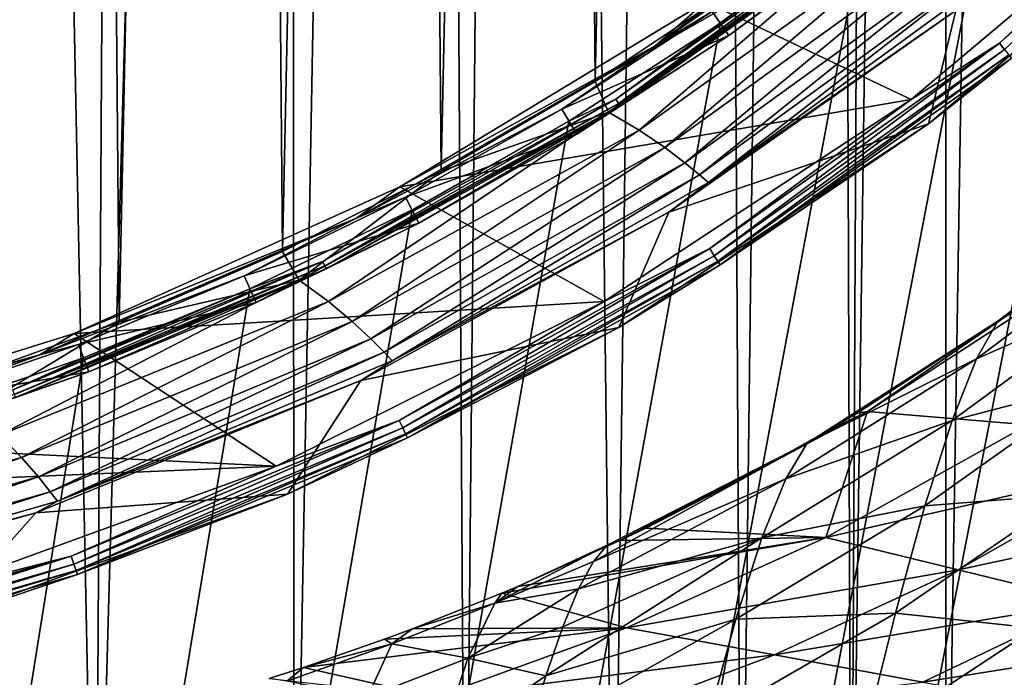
# Model space of a CAD drawing. Header units: metres. Extents: x -23 to 23, y -199 to 23.
# Tile 75 of 112: x 6.63 to 13.19, y -20.73 to -16.35. Entities that reach past the tile are written whole.
import ezdxf

# ---------------------------------------------------------------- set-up
doc = ezdxf.new("R2010")
doc.units = ezdxf.units.M
doc.layers.add('solid_509541_180_SW0001', color=7, linetype='CONTINUOUS')

msp = doc.modelspace()

# ---------------------------------------------------------------- linework, layer by layer
at = {"layer": 'solid_509541_180_SW0001'}
for points in [[(6.185951, 23.403366), (7.135674, -23.372118), (5.609097, -23.420244)], [(7.414093, 23.362188), (7.135674, -23.372118), (6.185951, 23.403366)], [(8.44529, 23.322346), (7.135674, -23.372118), (7.414093, 23.362188)], [(8.44529, 23.322346), (8.457291, -23.321888), (7.135674, -23.372118)], [(9.312741, 23.285231), (8.457291, -23.321888), (8.44529, 23.322346)], [(9.312741, 23.285231), (9.600192, -23.272251), (8.457291, -23.321888)], [(10.043469, 23.25148), (9.600192, -23.272251), (9.312741, 23.285231)], [(10.043469, 23.25148), (10.587833, -23.22488), (9.600192, -23.272251)], [(11.183565, 23.194319), (10.587833, -23.22488), (10.043469, 23.25148)], [(11.183565, 23.194319), (11.440102, -23.180693), (10.587833, -23.22488)], [(12.013105, 23.149172), (11.440102, -23.180693), (11.183565, 23.194319)], [(12.013105, 23.149172), (12.174525, -23.139997), (11.440102, -23.180693)], [(12.409691, 23.126352), (12.174525, -23.139997), (12.013105, 23.149172)], [(12.409691, 23.126352), (12.80594, 23.102457), (12.174525, -23.139997)], [(12.80594, 23.102457), (12.805935, -23.102457), (12.174525, -23.139997)], [(13.54204, 23.032576), (12.805935, -23.102457), (12.80594, 23.102457)], [(13.54204, 23.032576), (13.541714, -23.032616), (12.805935, -23.102457)], [(6.175839, -18.769817, 298.149994), (6.969696, 18.48975, 298.149994), (5.846989, 18.874863, 298.149994)], [(6.175839, -18.769817, 298.149994), (7.292278, -18.364925, 298.149994), (6.969696, 18.48975, 298.149994)], [(7.292278, -18.364925, 298.149994), (8.067225, 18.037943, 298.149994), (6.969696, 18.48975, 298.149994)], [(7.292278, -18.364925, 298.149994), (8.381789, -17.893955, 298.149994), (8.067225, 18.037943, 298.149994)], [(8.381789, -17.893955, 298.149994), (9.135656, 17.521055, 298.149994), (8.067225, 18.037943, 298.149994)], [(8.381789, -17.893955, 298.149994), (9.440701, -17.358604, 298.149994), (9.135656, 17.521055, 298.149994)], [(9.440701, -17.358604, 298.149994), (10.171174, 16.940928, 298.149994), (9.135656, 17.521055, 298.149994)], [(9.440701, -17.358604, 298.149994), (10.465767, -16.760536, 298.149994), (10.171174, 16.940928, 298.149994)], [(10.465767, -16.760536, 298.149994), (11.170071, 16.299616, 298.149994), (10.171174, 16.940928, 298.149994)], [(10.465767, -16.760536, 298.149994), (11.453299, -16.101847, 298.149994), (11.170071, 16.299616, 298.149994)], [(19.316486, -4.761213, 243), (18.993776, -5.918785, 243), (-20.209421, -189, 243)], [(19.316486, -4.761213, 243), (-20.209421, -189, 243), (20.209421, -189, 243)], [(18.993776, -5.918785, 243), (18.601791, -7.054702, 243), (-20.209421, -189, 243)], [(18.601791, -7.054702, 243), (18.141941, -8.164902, 243), (-20.209421, -189, 243)], [(18.141941, -8.164902, 243), (17.615858, -9.2454, 243), (-20.209421, -189, 243)], [(17.615858, -9.2454, 243), (17.025412, -10.292294, 243), (-20.209421, -189, 243)], [(17.025412, -10.292294, 243), (16.372877, -11.301532, 243), (-20.209421, -189, 243)], [(16.372877, -11.301532, 243), (15.660671, -12.269428, 243), (-20.209421, -189, 243)], [(15.660671, -12.269428, 243), (14.891361, -13.19253, 243), (-20.209421, -189, 243)], [(14.891361, -13.19253, 243), (14.067702, -14.067531, 243), (-20.209421, -189, 243)], [(14.067702, -14.067531, 243), (13.192632, -14.891286, 243), (-20.209421, -189, 243)], [(13.192632, -14.891286, 243), (12.269317, -15.660772, 243), (-20.209421, -189, 243)], [(13.161885, -16.504482, 247.159851), (14.448105, -15.305927, 247.149994), (14.927042, -14.927042, 247.159851)], [(13.161885, -16.504482, 247.159851), (14.927042, -14.927042, 247.159851), (13.196858, -16.548338, 247.188583)], [(10.867016, -16.522495, 246.983429), (12.211237, -15.586493, 246.809937), (12.711681, -15.149192, 246.983429)], [(10.867016, -16.522495, 246.983429), (12.711681, -15.149192, 246.983429), (11.203145, -16.230421, 247.149994)], [(11.203145, -16.230421, 247.149994), (14.448105, -15.305927, 247.149994), (12.572927, -16.880186, 247.149994)], [(13.161885, -16.504482, 247.159851), (12.572927, -16.880186, 247.149994), (14.448105, -15.305927, 247.149994)], [(12.688437, -17.04353, 247.351959), (14.581276, -15.45525, 247.351959), (12.872108, -16.287245, 297.15979)], [(13.242126, -16.605101, 247.289688), (14.581276, -15.45525, 247.351959), (12.688437, -17.04353, 247.351959)], [(12.471645, -15.610729, 298.125244), (11.453299, -16.101847, 298.149994), (10.465767, -16.760536, 298.149994)], [(10.555597, -16.965145, 298.125244), (12.471645, -15.610729, 298.125244), (10.465767, -16.760536, 298.149994)], [(10.760314, -17.085224, 298.052094), (12.471645, -15.610729, 298.125244), (10.555597, -16.965145, 298.125244)], [(12.428659, -15.585046, 243.008087), (10.605539, -16.878618, 243.008087), (12.269317, -15.660772, 243)], [(10.623155, -16.906654, 243.031128), (10.605539, -16.878618, 243.008087), (12.428659, -15.585046, 243.008087)], [(12.449303, -15.610932, 243.031128), (10.623155, -16.906654, 243.031128), (12.428659, -15.585046, 243.008087)], [(10.634492, -16.924696, 243.065384), (10.623155, -16.906654, 243.031128), (12.449303, -15.610932, 243.031128)], [(12.462589, -15.627592, 243.065384), (10.634492, -16.924696, 243.065384), (12.449303, -15.610932, 243.031128)], [(10.760314, -17.085224, 298.052094), (12.685123, -15.709133, 298.052094), (12.471645, -15.610729, 298.125244)], [(10.867016, -16.522495, 246.983429), (11.247869, -16.295351, 246.809937), (12.211237, -15.586493, 246.809937)], [(12.269317, -15.660772, 243), (11.301332, -16.373013, 243), (-20.209421, -189, 243)], [(10.605539, -16.878618, 243.008087), (11.301332, -16.373013, 243), (12.269317, -15.660772, 243)], [(12.462589, -15.627592, 243.065384), (11.358162, -16.455139, 243.10524), (10.634492, -16.924696, 243.065384)], [(12.462589, -15.627592, 243.065384), (12.330976, -15.739328, 243.10524), (11.358162, -16.455139, 243.10524)], [(10.930936, -17.200914, 297.934174), (12.685123, -15.709133, 298.052094), (10.760314, -17.085224, 298.052094)], [(10.930936, -17.200914, 297.934174), (12.865191, -15.806444, 297.934174), (12.685123, -15.709133, 298.052094)], [(11.247869, -16.295351, 246.809937), (11.358162, -16.455139, 243.10524), (12.330976, -15.739328, 243.10524)], [(11.065498, -17.30274, 297.777344), (12.865191, -15.806444, 297.934174), (10.930936, -17.200914, 297.934174)], [(11.065498, -17.30274, 297.777344), (13.008653, -15.893553, 297.777344), (12.865191, -15.806444, 297.934174)], [(11.162535, -17.382553, 297.589386), (13.008653, -15.893553, 297.777344), (11.065498, -17.30274, 297.777344)], [(11.162535, -17.382553, 297.589386), (13.112979, -15.962616, 297.589386), (13.008653, -15.893553, 297.777344)], [(11.221272, -17.433928, 297.379608), (13.112979, -15.962616, 297.589386), (11.162535, -17.382553, 297.589386)], [(11.221272, -17.433928, 297.379608), (13.176545, -16.007418, 297.379608), (13.112979, -15.962616, 297.589386)], [(11.221272, -17.433928, 297.379608), (12.872108, -16.287245, 297.15979), (13.176545, -16.007418, 297.379608)], [(9.165094, -17.462484, 247.149994), (11.203145, -16.230421, 247.149994), (12.572927, -16.880186, 247.149994)], [(10.867016, -16.522495, 246.983429), (11.203145, -16.230421, 247.149994), (9.165094, -17.462484, 247.149994)], [(11.247869, -16.295351, 246.809937), (10.24346, -16.944752, 246.809937), (11.358162, -16.455139, 243.10524)], [(10.867016, -16.522495, 246.983429), (10.24346, -16.944752, 246.809937), (11.247869, -16.295351, 246.809937)], [(12.688437, -17.04353, 247.351959), (12.872108, -16.287245, 297.15979), (10.957906, -17.632067, 297.15979)], [(11.221272, -17.433928, 297.379608), (10.957906, -17.632067, 297.15979), (12.872108, -16.287245, 297.15979)], [(11.301332, -16.373013, 243), (10.292202, -17.025454, 243), (-20.209421, -189, 243)], [(10.605539, -16.878618, 243.008087), (10.292202, -17.025454, 243), (11.301332, -16.373013, 243)], [(10.24346, -16.944752, 246.809937), (10.343904, -17.110907, 243.10524), (11.358162, -16.455139, 243.10524)], [(10.634492, -16.924696, 243.065384), (11.358162, -16.455139, 243.10524), (10.343904, -17.110907, 243.10524)], [(8.875392, -17.672359, 246.983429), (10.24346, -16.944752, 246.809937), (10.867016, -16.522495, 246.983429)], [(8.875392, -17.672359, 246.983429), (10.867016, -16.522495, 246.983429), (9.165094, -17.462484, 247.149994)], [(11.231211, -17.874369, 247.159851), (12.572927, -16.880186, 247.149994), (13.161885, -16.504482, 247.159851)], [(11.231211, -17.874369, 247.159851), (13.161885, -16.504482, 247.159851), (11.261054, -17.921864, 247.188583)], [(13.161885, -16.504482, 247.159851), (13.196858, -16.548338, 247.188583), (11.261054, -17.921864, 247.188583)], [(11.261054, -17.921864, 247.188583), (13.196858, -16.548338, 247.188583), (11.284658, -17.959431, 247.233353)], [(13.196858, -16.548338, 247.188583), (13.224521, -16.583025, 247.233353), (11.284658, -17.959431, 247.233353)], [(11.284658, -17.959431, 247.233353), (13.224521, -16.583025, 247.233353), (11.29968, -17.983337, 247.289688)], [(13.224521, -16.583025, 247.233353), (13.242126, -16.605101, 247.289688), (11.29968, -17.983337, 247.289688)], [(11.29968, -17.983337, 247.289688), (13.242126, -16.605101, 247.289688), (12.688437, -17.04353, 247.351959)], [(10.555597, -16.965145, 298.125244), (10.465767, -16.760536, 298.149994), (9.440701, -17.358604, 298.149994)], [(10.605539, -16.878618, 243.008087), (8.649048, -17.959932, 243.008087), (10.292202, -17.025454, 243)], [(8.663414, -17.989763, 243.031128), (8.649048, -17.959932, 243.008087), (10.605539, -16.878618, 243.008087)], [(10.623155, -16.906654, 243.031128), (8.663414, -17.989763, 243.031128), (10.605539, -16.878618, 243.008087)], [(8.67266, -18.008963, 243.065384), (8.663414, -17.989763, 243.031128), (10.623155, -16.906654, 243.031128)], [(10.634492, -16.924696, 243.065384), (8.67266, -18.008963, 243.065384), (10.623155, -16.906654, 243.031128)], [(10.634492, -16.924696, 243.065384), (9.291901, -17.704237, 243.10524), (8.67266, -18.008963, 243.065384)], [(9.165094, -17.462484, 247.149994), (12.572927, -16.880186, 247.149994), (10.527424, -18.22616, 247.149994)], [(10.634492, -16.924696, 243.065384), (10.343904, -17.110907, 243.10524), (9.291901, -17.704237, 243.10524)], [(11.231211, -17.874369, 247.159851), (10.527424, -18.22616, 247.149994), (12.572927, -16.880186, 247.149994)], [(8.493982, -18.085604, 298.125244), (10.555597, -16.965145, 298.125244), (9.440701, -17.358604, 298.149994)], [(8.68774, -18.226694, 298.052094), (10.555597, -16.965145, 298.125244), (8.493982, -18.085604, 298.125244)], [(8.68774, -18.226694, 298.052094), (10.760314, -17.085224, 298.052094), (10.555597, -16.965145, 298.125244)], [(8.875392, -17.672359, 246.983429), (9.201672, -17.532322, 246.809937), (10.24346, -16.944752, 246.809937)], [(10.24346, -16.944752, 246.809937), (9.201672, -17.532322, 246.809937), (10.343904, -17.110907, 243.10524)], [(10.292202, -17.025454, 243), (9.245549, -17.61577, 243), (-20.209421, -189, 243)], [(8.649048, -17.959932, 243.008087), (9.245549, -17.61577, 243), (10.292202, -17.025454, 243)], [(10.62401, -18.401325, 247.351959), (12.688437, -17.04353, 247.351959), (10.957906, -17.632067, 297.15979)], [(11.29968, -17.983337, 247.289688), (12.688437, -17.04353, 247.351959), (10.62401, -18.401325, 247.351959)], [(8.847044, -18.359921, 297.934174), (10.760314, -17.085224, 298.052094), (8.68774, -18.226694, 298.052094)], [(8.847044, -18.359921, 297.934174), (10.930936, -17.200914, 297.934174), (10.760314, -17.085224, 298.052094)], [(9.201672, -17.532322, 246.809937), (9.291901, -17.704237, 243.10524), (10.343904, -17.110907, 243.10524)], [(8.971204, -18.475594, 297.777344), (10.930936, -17.200914, 297.934174), (8.847044, -18.359921, 297.934174)], [(8.971204, -18.475594, 297.777344), (11.065498, -17.30274, 297.777344), (10.930936, -17.200914, 297.934174)], [(9.059847, -18.565411, 297.589386), (11.065498, -17.30274, 297.777344), (8.971204, -18.475594, 297.777344)], [(9.059847, -18.565411, 297.589386), (11.162535, -17.382553, 297.589386), (11.065498, -17.30274, 297.777344)], [(8.493982, -18.085604, 298.125244), (9.440701, -17.358604, 298.149994), (8.381789, -17.893955, 298.149994)], [(9.11308, -18.62285, 297.379608), (11.162535, -17.382553, 297.589386), (9.059847, -18.565411, 297.589386)], [(9.11308, -18.62285, 297.379608), (11.221272, -17.433928, 297.379608), (11.162535, -17.382553, 297.589386)], [(6.993237, -18.439951, 247.149994), (9.165094, -17.462484, 247.149994), (10.527424, -18.22616, 247.149994)], [(8.875392, -17.672359, 246.983429), (9.165094, -17.462484, 247.149994), (6.993237, -18.439951, 247.149994)], [(9.11308, -18.62285, 297.379608), (10.957906, -17.632067, 297.15979), (11.221272, -17.433928, 297.379608)], [(13.152534, -18.358978, 196.811172), (13.27817, -18.275599, 194.387283), (14.313163, -17.474924, 197.940262)], [(13.152534, -18.358978, 196.811172), (14.313163, -17.474924, 197.940262), (14.17076, -17.737513, 200.328156)], [(9.201672, -17.532322, 246.809937), (8.126308, -18.055918, 246.809937), (9.291901, -17.704237, 243.10524)], [(8.875392, -17.672359, 246.983429), (8.126308, -18.055918, 246.809937), (9.201672, -17.532322, 246.809937)], [(9.245549, -17.61577, 243), (8.165118, -18.141846, 243), (-20.209421, -189, 243)], [(8.649048, -17.959932, 243.008087), (8.165118, -18.141846, 243), (9.245549, -17.61577, 243)], [(10.62401, -18.401325, 247.351959), (10.957906, -17.632067, 297.15979), (8.904552, -18.752983, 297.15979)], [(9.11308, -18.62285, 297.379608), (8.904552, -18.752983, 297.15979), (10.957906, -17.632067, 297.15979)], [(6.763744, -18.583235, 246.983429), (8.126308, -18.055918, 246.809937), (8.875392, -17.672359, 246.983429)], [(6.763744, -18.583235, 246.983429), (8.875392, -17.672359, 246.983429), (6.993237, -18.439951, 247.149994)], [(8.126308, -18.055918, 246.809937), (8.205993, -18.232967, 243.10524), (9.291901, -17.704237, 243.10524)], [(8.67266, -18.008963, 243.065384), (9.291901, -17.704237, 243.10524), (8.205993, -18.232967, 243.10524)], [(13.008628, -18.608858, 199.184677), (14.17076, -17.737513, 200.328156), (14.007511, -18.169964, 202.652145)], [(13.008628, -18.608858, 199.184677), (13.152534, -18.358978, 196.811172), (14.17076, -17.737513, 200.328156)], [(8.493982, -18.085604, 298.125244), (8.381789, -17.893955, 298.149994), (7.292278, -18.364925, 298.149994)], [(9.159297, -19.019476, 247.159851), (10.527424, -18.22616, 247.149994), (11.231211, -17.874369, 247.159851)], [(9.159297, -19.019476, 247.159851), (11.231211, -17.874369, 247.159851), (9.183635, -19.070013, 247.188583)], [(11.231211, -17.874369, 247.159851), (11.261054, -17.921864, 247.188583), (9.183635, -19.070013, 247.188583)], [(9.183635, -19.070013, 247.188583), (11.261054, -17.921864, 247.188583), (9.202885, -19.109987, 247.233353)], [(11.261054, -17.921864, 247.188583), (11.284658, -17.959431, 247.233353), (9.202885, -19.109987, 247.233353)], [(8.649048, -17.959932, 243.008087), (6.58379, -18.815392, 243.008087), (8.165118, -18.141846, 243)], [(6.594726, -18.846643, 243.031128), (6.58379, -18.815392, 243.008087), (8.649048, -17.959932, 243.008087)], [(8.663414, -17.989763, 243.031128), (6.594726, -18.846643, 243.031128), (8.649048, -17.959932, 243.008087)], [(9.202885, -19.109987, 247.233353), (11.284658, -17.959431, 247.233353), (9.215136, -19.135426, 247.289688)], [(11.284658, -17.959431, 247.233353), (11.29968, -17.983337, 247.289688), (9.215136, -19.135426, 247.289688)], [(9.215136, -19.135426, 247.289688), (11.29968, -17.983337, 247.289688), (10.62401, -18.401325, 247.351959)], [(6.601764, -18.866756, 243.065384), (6.594726, -18.846643, 243.031128), (8.663414, -17.989763, 243.031128)], [(8.67266, -18.008963, 243.065384), (6.601764, -18.866756, 243.065384), (8.663414, -17.989763, 243.031128)], [(8.67266, -18.008963, 243.065384), (7.090142, -18.695168, 243.10524), (6.601764, -18.866756, 243.065384)], [(8.67266, -18.008963, 243.065384), (8.205993, -18.232967, 243.10524), (7.090142, -18.695168, 243.10524)], [(13.755744, -18.004229, 192.516052), (12.28363, -18.959328, 192.516052), (13.350769, -19.048767, 168.448547)], [(13.27817, -18.275599, 194.387283), (12.28363, -18.959328, 192.516052), (13.755744, -18.004229, 192.516052)], [(6.31523, -18.956654, 298.125244), (8.493982, -18.085604, 298.125244), (7.292278, -18.364925, 298.149994)], [(6.495863, -19.11787, 298.052094), (8.493982, -18.085604, 298.125244), (6.31523, -18.956654, 298.125244)], [(6.495863, -19.11787, 298.052094), (8.68774, -18.226694, 298.052094), (8.493982, -18.085604, 298.125244)], [(6.763744, -18.583235, 246.983429), (7.021294, -18.51363, 246.809937), (8.126308, -18.055918, 246.809937)], [(8.126308, -18.055918, 246.809937), (7.021294, -18.51363, 246.809937), (8.205993, -18.232967, 243.10524)], [(8.165118, -18.141846, 243), (7.054771, -18.601778, 243), (-20.209421, -189, 243)], [(6.58379, -18.815392, 243.008087), (7.054771, -18.601778, 243), (8.165118, -18.141846, 243)], [(12.846087, -19.021458, 201.496872), (14.007511, -18.169964, 202.652145), (13.824346, -18.764828, 204.902451)], [(12.846087, -19.021458, 201.496872), (13.008628, -18.608858, 199.184677), (14.007511, -18.169964, 202.652145)], [(6.642044, -19.267591, 297.934174), (8.68774, -18.226694, 298.052094), (6.495863, -19.11787, 298.052094)], [(6.642044, -19.267591, 297.934174), (8.847044, -18.359921, 297.934174), (8.68774, -18.226694, 298.052094)], [(6.993237, -18.439951, 247.149994), (10.527424, -18.22616, 247.149994), (8.339422, -19.325455, 247.149994)], [(7.021294, -18.51363, 246.809937), (7.090142, -18.695168, 243.10524), (8.205993, -18.232967, 243.10524)], [(9.159297, -19.019476, 247.159851), (8.339422, -19.325455, 247.149994), (10.527424, -18.22616, 247.149994)], [(13.27817, -18.275599, 194.387283), (12.214594, -18.970861, 193.506378), (12.28363, -18.959328, 192.516052)], [(13.152534, -18.358978, 196.811172), (12.214594, -18.970861, 193.506378), (13.27817, -18.275599, 194.387283)], [(6.31523, -18.956654, 298.125244), (7.292278, -18.364925, 298.149994), (6.175839, -18.769817, 298.149994)], [(6.754374, -19.396095, 297.777344), (8.847044, -18.359921, 297.934174), (6.642044, -19.267591, 297.934174)], [(6.754374, -19.396095, 297.777344), (8.971204, -18.475594, 297.777344), (8.847044, -18.359921, 297.934174)], [(11.879938, -19.171589, 195.754761), (12.005666, -19.094997, 193.347427), (13.152534, -18.358978, 196.811172)], [(11.879938, -19.171589, 195.754761), (13.152534, -18.358978, 196.811172), (13.008628, -18.608858, 199.184677)], [(13.152534, -18.358978, 196.811172), (12.005666, -19.094997, 193.347427), (12.214594, -18.970861, 193.506378)], [(4.719639, -19.148418, 247.149994), (6.993237, -18.439951, 247.149994), (8.339422, -19.325455, 247.149994)], [(6.763744, -18.583235, 246.983429), (6.993237, -18.439951, 247.149994), (4.719639, -19.148418, 247.149994)], [(8.415911, -19.510275, 247.351959), (10.62401, -18.401325, 247.351959), (8.904552, -18.752983, 297.15979)], [(9.215136, -19.135426, 247.289688), (10.62401, -18.401325, 247.351959), (8.415911, -19.510275, 247.351959)], [(7.021294, -18.51363, 246.809937), (5.890658, -18.903788, 246.809937), (7.090142, -18.695168, 243.10524)], [(6.763744, -18.583235, 246.983429), (5.890658, -18.903788, 246.809937), (7.021294, -18.51363, 246.809937)], [(6.833593, -19.495058, 297.589386), (8.971204, -18.475594, 297.777344), (6.754374, -19.396095, 297.777344)], [(6.833593, -19.495058, 297.589386), (9.059847, -18.565411, 297.589386), (8.971204, -18.475594, 297.777344)], [(6.880696, -19.557985, 297.379608), (9.059847, -18.565411, 297.589386), (6.833593, -19.495058, 297.589386)], [(6.880696, -19.557985, 297.379608), (9.11308, -18.62285, 297.379608), (9.059847, -18.565411, 297.589386)], [(7.054771, -18.601778, 243), (5.918605, -18.993841, 243), (-20.209421, -189, 243)], [(4.560628, -19.242805, 246.983429), (5.890658, -18.903788, 246.809937), (6.763744, -18.583235, 246.983429)], [(4.560628, -19.242805, 246.983429), (6.763744, -18.583235, 246.983429), (4.719639, -19.148418, 247.149994)], [(6.58379, -18.815392, 243.008087), (5.918605, -18.993841, 243), (7.054771, -18.601778, 243)], [(6.880696, -19.557985, 297.379608), (8.904552, -18.752983, 297.15979), (9.11308, -18.62285, 297.379608)], [(11.737362, -19.408602, 198.1129), (13.008628, -18.608858, 199.184677), (12.846087, -19.021458, 201.496872)], [(11.737362, -19.408602, 198.1129), (11.879938, -19.171589, 195.754761), (13.008628, -18.608858, 199.184677)], [(5.890658, -18.903788, 246.809937), (5.948421, -19.089151, 243.10524), (7.090142, -18.695168, 243.10524)], [(6.601764, -18.866756, 243.065384), (7.090142, -18.695168, 243.10524), (5.948421, -19.089151, 243.10524)], [(8.415911, -19.510275, 247.351959), (8.904552, -18.752983, 297.15979), (6.738123, -19.635763, 297.15979)], [(6.880696, -19.557985, 297.379608), (6.738123, -19.635763, 297.15979), (8.904552, -18.752983, 297.15979)], [(12.66573, -19.589735, 203.739059), (13.824346, -18.764828, 204.902451), (13.62224, -19.512943, 207.070389)], [(12.66573, -19.589735, 203.739059), (12.846087, -19.021458, 201.496872), (13.824346, -18.764828, 204.902451)], [(12.28363, -18.959328, 192.516052), (10.80444, -19.737299, 192.513229), (12.004481, -19.799471, 168.448547)], [(11.439993, -19.412107, 192.938293), (10.80444, -19.737299, 192.513229), (12.28363, -18.959328, 192.516052)], [(12.005666, -19.094997, 193.347427), (11.439993, -19.412107, 192.938293), (12.28363, -18.959328, 192.516052)], [(12.28363, -18.959328, 192.516052), (12.004481, -19.799471, 168.448547), (13.350769, -19.048767, 168.448547)], [(12.214594, -18.970861, 193.506378), (12.005666, -19.094997, 193.347427), (12.28363, -18.959328, 192.516052)], [(6.972199, -19.925402, 247.159851), (8.339422, -19.325455, 247.149994), (9.159297, -19.019476, 247.159851)], [(6.972199, -19.925402, 247.159851), (9.159297, -19.019476, 247.159851), (6.990726, -19.978346, 247.188583)], [(9.159297, -19.019476, 247.159851), (9.183635, -19.070013, 247.188583), (6.990726, -19.978346, 247.188583)], [(11.578541, -19.801771, 200.412888), (12.846087, -19.021458, 201.496872), (12.66573, -19.589735, 203.739059)], [(11.578541, -19.801771, 200.412888), (11.737362, -19.408602, 198.1129), (12.846087, -19.021458, 201.496872)], [(6.990726, -19.978346, 247.188583), (9.183635, -19.070013, 247.188583), (7.005379, -20.020224, 247.233353)], [(9.183635, -19.070013, 247.188583), (9.202885, -19.109987, 247.233353), (7.005379, -20.020224, 247.233353)], [(11.879938, -19.171589, 195.754761), (11.439993, -19.412107, 192.938293), (12.005666, -19.094997, 193.347427)], [(13.350769, -19.048767, 168.448547), (12.004481, -19.799471, 168.448547), (14.116935, -19.317762, 144.381027)], [(2.377264, -19.577684, 247.149994), (4.719639, -19.148418, 247.149994), (8.339422, -19.325455, 247.149994)], [(4.346119, -19.911507, 297.934174), (6.642044, -19.267591, 297.934174), (6.495863, -19.11787, 298.052094)], [(7.005379, -20.020224, 247.233353), (9.202885, -19.109987, 247.233353), (7.014704, -20.046873, 247.289688)], [(9.202885, -19.109987, 247.233353), (9.215136, -19.135426, 247.289688), (7.014704, -20.046873, 247.289688)], [(7.014704, -20.046873, 247.289688), (9.215136, -19.135426, 247.289688), (8.415911, -19.510275, 247.351959)], [(10.45468, -19.959583, 195.726486), (11.879938, -19.171589, 195.754761), (11.737362, -19.408602, 198.1129)], [(10.45468, -19.959583, 195.726486), (10.546444, -19.852278, 194.077591), (11.879938, -19.171589, 195.754761)], [(10.546444, -19.852278, 194.077591), (10.63132, -19.820539, 192.403366), (11.879938, -19.171589, 195.754761)], [(11.879938, -19.171589, 195.754761), (10.63132, -19.820539, 192.403366), (10.80444, -19.737299, 192.513229)], [(11.879938, -19.171589, 195.754761), (10.80444, -19.737299, 192.513229), (11.439993, -19.412107, 192.938293)], [(4.445288, -20.05167, 297.777344), (6.642044, -19.267591, 297.934174), (4.346119, -19.911507, 297.934174)], [(4.445288, -20.05167, 297.777344), (6.754374, -19.396095, 297.777344), (6.642044, -19.267591, 297.934174)], [(2.377264, -19.577684, 247.149994), (8.339422, -19.325455, 247.149994), (6.038818, -20.16313, 247.149994)], [(6.972199, -19.925402, 247.159851), (6.038818, -20.16313, 247.149994), (8.339422, -19.325455, 247.149994)], [(12.004481, -19.799471, 168.448547), (12.886053, -20.015291, 144.381027), (14.116935, -19.317762, 144.381027)], [(14.116935, -19.317762, 144.381027), (12.886053, -20.015291, 144.381027), (14.883101, -19.586758, 120.313515)], [(4.514137, -20.158815, 297.589386), (6.754374, -19.396095, 297.777344), (4.445288, -20.05167, 297.777344)], [(4.514137, -20.158815, 297.589386), (6.833593, -19.495058, 297.589386), (6.754374, -19.396095, 297.777344)], [(10.356128, -20.141277, 197.349731), (11.737362, -19.408602, 198.1129), (11.578541, -19.801771, 200.412888)], [(10.356128, -20.141277, 197.349731), (10.45468, -19.959583, 195.726486), (11.737362, -19.408602, 198.1129)], [(4.554543, -20.226589, 297.379608), (6.833593, -19.495058, 297.589386), (4.514137, -20.158815, 297.589386)], [(4.554543, -20.226589, 297.379608), (6.880696, -19.557985, 297.379608), (6.833593, -19.495058, 297.589386)], [(4.554543, -20.226589, 297.379608), (6.738123, -19.635763, 297.15979), (6.880696, -19.557985, 297.379608)], [(6.094001, -20.355381, 247.351959), (8.415911, -19.510275, 247.351959), (6.738123, -19.635763, 297.15979)], [(7.014704, -20.046873, 247.289688), (8.415911, -19.510275, 247.351959), (6.094001, -20.355381, 247.351959)], [(12.468413, -20.305088, 205.903656), (13.62224, -19.512943, 207.070389), (13.402201, -20.404375, 209.14827)], [(12.468413, -20.305088, 205.903656), (12.66573, -19.589735, 203.739059), (13.62224, -19.512943, 207.070389)], [(11.404193, -20.344513, 202.646973), (12.66573, -19.589735, 203.739059), (12.468413, -20.305088, 205.903656)], [(11.404193, -20.344513, 202.646973), (11.578541, -19.801771, 200.412888), (12.66573, -19.589735, 203.739059)], [(12.886053, -20.015291, 144.381027), (13.767625, -20.231113, 120.313515), (14.883101, -19.586758, 120.313515)], [(6.094001, -20.355381, 247.351959), (6.738123, -19.635763, 297.15979), (4.486128, -20.269192, 297.15979)], [(4.554543, -20.226589, 297.379608), (4.486128, -20.269192, 297.15979), (6.738123, -19.635763, 297.15979)], [(10.80444, -19.737299, 192.513229), (10.63132, -19.820539, 192.403366), (12.004481, -19.799471, 168.448547)], [(9.845215, -20.171391, 191.934998), (10.675209, -20.401419, 168.448547), (12.004481, -19.799471, 168.448547)], [(9.951373, -20.126539, 191.995422), (9.845215, -20.171391, 191.934998), (12.004481, -19.799471, 168.448547)], [(10.63132, -19.820539, 192.403366), (9.951373, -20.126539, 191.995422), (12.004481, -19.799471, 168.448547)], [(10.546444, -19.852278, 194.077591), (9.951373, -20.126539, 191.995422), (10.63132, -19.820539, 192.403366)], [(10.138678, -20.723055, 200.521179), (11.578541, -19.801771, 200.412888), (11.404193, -20.344513, 202.646973)], [(10.138678, -20.723055, 200.521179), (10.250806, -20.396143, 198.947754), (11.578541, -19.801771, 200.412888)], [(10.250806, -20.396143, 198.947754), (10.356128, -20.141277, 197.349731), (11.578541, -19.801771, 200.412888)], [(12.004481, -19.799471, 168.448547), (10.675209, -20.401419, 168.448547), (12.886053, -20.015291, 144.381027)], [(9.797007, -20.237619, 195.080124), (9.951373, -20.126539, 191.995422), (10.546444, -19.852278, 194.077591)], [(9.797007, -20.237619, 195.080124), (10.546444, -19.852278, 194.077591), (10.45468, -19.959583, 195.726486)], [(4.697423, -20.580753, 247.159851), (6.038818, -20.16313, 247.149994), (6.972199, -19.925402, 247.159851)], [(4.697423, -20.580753, 247.159851), (6.972199, -19.925402, 247.159851), (4.709904, -20.635439, 247.188583)], [(6.972199, -19.925402, 247.159851), (6.990726, -19.978346, 247.188583), (4.709904, -20.635439, 247.188583)], [(4.709904, -20.635439, 247.188583), (6.990726, -19.978346, 247.188583), (4.719777, -20.678694, 247.233353)], [(6.990726, -19.978346, 247.188583), (7.005379, -20.020224, 247.233353), (4.719777, -20.678694, 247.233353)], [(4.719777, -20.678694, 247.233353), (7.005379, -20.020224, 247.233353), (4.72606, -20.706221, 247.289688)], [(7.005379, -20.020224, 247.233353), (7.014704, -20.046873, 247.289688), (4.72606, -20.706221, 247.289688)], [(9.797007, -20.237619, 195.080124), (10.45468, -19.959583, 195.726486), (10.356128, -20.141277, 197.349731)], [(10.675209, -20.401419, 168.448547), (11.663239, -20.582565, 144.381027), (12.886053, -20.015291, 144.381027)], [(12.886053, -20.015291, 144.381027), (11.663239, -20.582565, 144.381027), (13.767625, -20.231113, 120.313515)], [(4.72606, -20.706221, 247.289688), (7.014704, -20.046873, 247.289688), (6.094001, -20.355381, 247.351959)], [(9.618135, -20.604897, 198.084198), (10.356128, -20.141277, 197.349731), (10.250806, -20.396143, 198.947754)], [(9.618135, -20.604897, 198.084198), (9.797007, -20.237619, 195.080124), (10.356128, -20.141277, 197.349731)], [(9.797007, -20.237619, 195.080124), (9.845215, -20.171391, 191.934998), (9.951373, -20.126539, 191.995422)], [(9.845215, -20.171391, 191.934998), (9.248309, -20.409323, 191.610825), (10.675209, -20.401419, 168.448547)], [(9.797007, -20.237619, 195.080124), (9.248309, -20.409323, 191.610825), (9.845215, -20.171391, 191.934998)], [(9.11105, -20.509914, 194.683823), (9.248309, -20.409323, 191.610825), (9.797007, -20.237619, 195.080124)], [(9.11105, -20.509914, 194.683823), (9.797007, -20.237619, 195.080124), (9.618135, -20.604897, 198.084198)], [(11.663239, -20.582565, 144.381027), (12.651267, -20.763714, 120.313515), (13.767625, -20.231113, 120.313515)], [(13.767625, -20.231113, 120.313515), (12.651267, -20.763714, 120.313515), (14.649197, -20.446936, 96.246002)], [(10.019606, -21.12125, 202.071182), (11.404193, -20.344513, 202.646973), (11.215045, -21.028826, 204.808456)], [(10.019606, -21.12125, 202.071182), (10.138678, -20.723055, 200.521179), (11.404193, -20.344513, 202.646973)], [(11.215045, -21.028826, 204.808456), (12.468413, -20.305088, 205.903656), (12.254995, -21.15826, 207.983963)], [(11.215045, -21.028826, 204.808456), (11.404193, -20.344513, 202.646973), (12.468413, -20.305088, 205.903656)], [(12.254995, -21.15826, 207.983963), (12.468413, -20.305088, 205.903656), (13.402201, -20.404375, 209.14827)], [(8.522163, -20.666752, 191.250565), (9.400606, -20.86521, 168.448547), (10.675209, -20.401419, 168.448547)], [(9.061798, -20.478767, 191.514801), (8.522163, -20.666752, 191.250565), (10.675209, -20.401419, 168.448547)], [(9.248309, -20.409323, 191.610825), (9.061798, -20.478767, 191.514801), (10.675209, -20.401419, 168.448547)], [(9.11105, -20.509914, 194.683823), (9.061798, -20.478767, 191.514801), (9.248309, -20.409323, 191.610825)], [(10.675209, -20.401419, 168.448547), (9.400606, -20.86521, 168.448547), (11.663239, -20.582565, 144.381027)], [(9.618135, -20.604897, 198.084198), (10.250806, -20.396143, 198.947754), (10.138678, -20.723055, 200.521179)], [(12.254995, -21.15826, 207.983963), (13.402201, -20.404375, 209.14827), (13.165243, -21.429335, 211.129196)], [(13.165243, -21.429335, 211.129196), (13.402201, -20.404375, 209.14827), (14.209727, -20.670624, 212.347031)], [(9.11105, -20.509914, 194.683823), (8.522163, -20.666752, 191.250565), (9.061798, -20.478767, 191.514801)], [(12.651267, -20.763714, 120.313515), (13.639296, -20.94486, 96.246002), (14.649197, -20.446936, 96.246002)], [(8.409988, -20.756956, 194.311722), (8.522163, -20.666752, 191.250565), (9.11105, -20.509914, 194.683823)], [(8.409988, -20.756956, 194.311722), (9.11105, -20.509914, 194.683823), (8.948526, -20.863865, 197.679031)], [(8.948526, -20.863865, 197.679031), (9.11105, -20.509914, 194.683823), (9.618135, -20.604897, 198.084198)], [(8.948526, -20.863865, 197.679031), (9.618135, -20.604897, 198.084198), (9.417994, -21.217024, 200.992737)], [(9.400606, -20.86521, 168.448547), (10.479812, -21.028233, 144.381027), (11.663239, -20.582565, 144.381027)], [(9.417994, -21.217024, 200.992737), (9.618135, -20.604897, 198.084198), (10.138678, -20.723055, 200.521179)], [(11.663239, -20.582565, 144.381027), (10.479812, -21.028233, 144.381027), (12.651267, -20.763714, 120.313515)], [(8.522163, -20.666752, 191.250565), (8.293229, -20.740767, 191.144424), (9.400606, -20.86521, 168.448547)], [(8.409988, -20.756956, 194.311722), (8.293229, -20.740767, 191.144424), (8.522163, -20.666752, 191.250565)], [(13.165243, -21.429335, 211.129196), (14.209727, -20.670624, 212.347031), (13.950879, -21.870148, 214.20816)], [(9.417994, -21.217024, 200.992737), (10.138678, -20.723055, 200.521179), (10.019606, -21.12125, 202.071182)]]:
    msp.add_3dface(points, dxfattribs=at)

doc.saveas('drawing.dxf')
